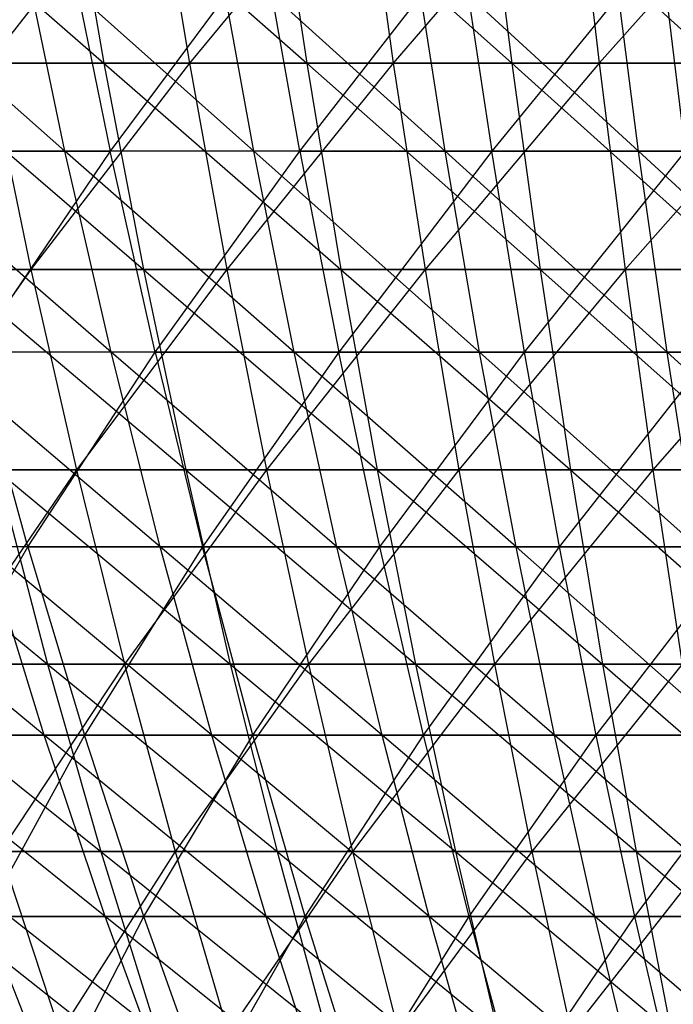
# Model space of a CAD drawing. Extents: x -125 to 125, y -143 to 0.
# Tile 91 of 256: x -15.51 to -8.88, y -124.57 to -114.58. Entities that reach past the tile are written whole.
import ezdxf

# ---------------------------------------------------------------- set-up
doc = ezdxf.new("R2010")
doc.units = 0
doc.header["$LTSCALE"] = 25.4
doc.layers.get('0').update_dxf_attribs({"linetype": 'CONTINUOUS'})

# ---------------------------------------------------------------- blocks, each defined once
blk = doc.blocks.new('NL2500027000_STL_3')
at = {"color": 0}
for p, q in [((-17.1202, -112.8721, 49.063), (-14.66, -115.022, 48.495)), ((-17.1202, -112.8721, 49.063), (-14.66, -115.022, 48.495)), ((-14.1466, -112.8721, -50.0015), (-15.835, -115.022, -48.1241)), ((-14.1466, -112.8721, -50.0015), (-15.835, -115.022, -48.1241)), ((-15.0367, -112.8721, 49.7411), (-12.6026, -115.022, 49.0699)), ((-15.0367, -112.8721, 49.7411), (-12.6026, -115.022, 49.0699)), ((-15.0367, -112.8721, 49.7411), (-14.66, -115.022, 48.495)), ((-15.0367, -112.8721, 49.7411), (-14.66, -115.022, 48.495)), ((-14.1466, -112.8721, -50.0015), (-13.7922, -115.022, -48.7489)), ((-14.1466, -112.8721, -50.0015), (-13.7922, -115.022, -48.7489)), ((-12.0261, -112.8721, -50.5534), (-13.7922, -115.022, -48.7489)), ((-12.0261, -112.8721, -50.5534), (-13.7922, -115.022, -48.7489)), ((-12.9264, -112.8721, 50.3308), (-10.5227, -115.022, 49.5576)), ((-12.9264, -112.8721, 50.3308), (-10.5227, -115.022, 49.5576)), ((-12.9264, -112.8721, 50.3308), (-12.6026, -115.022, 49.0699)), ((-12.9264, -112.8721, 50.3308), (-12.6026, -115.022, 49.0699)), ((-12.0261, -112.8721, -50.5534), (-11.7249, -115.022, -49.287)), ((-12.0261, -112.8721, -50.5534), (-11.7249, -115.022, -49.287)), ((-9.8843, -112.8721, -51.0155), (-11.7249, -115.022, -49.287)), ((-9.8843, -112.8721, -51.0155), (-11.7249, -115.022, -49.287)), ((-10.7931, -112.8721, 50.831), (-8.4242, -115.022, 49.9571)), ((-10.7931, -112.8721, 50.831), (-8.4242, -115.022, 49.9571)), ((-10.7931, -112.8721, 50.831), (-10.5227, -115.022, 49.5576)), ((-10.7931, -112.8721, 50.831), (-10.5227, -115.022, 49.5576)), ((-9.8843, -112.8721, -51.0155), (-9.6367, -115.022, -49.7375)), ((-9.8843, -112.8721, -51.0155), (-9.6367, -115.022, -49.7375)), ((-7.7249, -112.8721, -51.3868), (-9.6367, -115.022, -49.7375)), ((-7.7249, -112.8721, -51.3868), (-9.6367, -115.022, -49.7375)), ((-15.0554, -115.9134, 43.5966), (-17.4386, -113.8156, 44.154)), ((-15.0554, -115.9134, 43.5966), (-17.4386, -113.8156, 44.154)), ((-13.1394, -115.9134, 44.2118), (-15.496, -113.8156, 44.8726)), ((-13.1394, -115.9134, 44.2118), (-15.496, -113.8156, 44.8726)), ((-15.0554, -115.9134, 43.5966), (-15.496, -113.8156, 44.8726)), ((-15.0554, -115.9134, 43.5966), (-15.496, -113.8156, 44.8726)), ((-15.0229, -113.8156, -45.0332), (-14.5957, -115.9134, -43.7526)), ((-15.0229, -113.8156, -45.0332), (-14.5957, -115.9134, -43.7526)), ((-13.0443, -113.8156, -45.6456), (-14.5957, -115.9134, -43.7526)), ((-13.0443, -113.8156, -45.6456), (-14.5957, -115.9134, -43.7526)), ((-11.1984, -115.9134, 44.7428), (-13.524, -113.8156, 45.5058)), ((-11.1984, -115.9134, 44.7428), (-13.524, -113.8156, 45.5058)), ((-13.1394, -115.9134, 44.2118), (-13.524, -113.8156, 45.5058)), ((-13.1394, -115.9134, 44.2118), (-13.524, -113.8156, 45.5058)), ((-12.6733, -115.9134, -44.3476), (-13.0443, -113.8156, -45.6456)), ((-12.6733, -115.9134, -44.3476), (-13.0443, -113.8156, -45.6456)), ((-12.6733, -115.9134, -44.3476), (-11.0408, -113.8156, -46.1712)), ((-12.6733, -115.9134, -44.3476), (-11.0408, -113.8156, -46.1712)), ((-9.2361, -115.9134, 45.1887), (-11.5262, -113.8156, 46.0524)), ((-9.2361, -115.9134, 45.1887), (-11.5262, -113.8156, 46.0524)), ((-11.1984, -115.9134, 44.7428), (-11.5262, -113.8156, 46.0524)), ((-11.1984, -115.9134, 44.7428), (-11.5262, -113.8156, 46.0524)), ((-11.0408, -113.8156, -46.1712), (-10.7268, -115.9134, -44.8582)), ((-11.0408, -113.8156, -46.1712), (-10.7268, -115.9134, -44.8582)), ((-9.0163, -113.8156, -46.6088), (-10.7268, -115.9134, -44.8582)), ((-9.0163, -113.8156, -46.6088), (-10.7268, -115.9134, -44.8582)), ((-9.2361, -115.9134, 45.1887), (-9.5064, -113.8156, 46.5113)), ((-9.2361, -115.9134, 45.1887), (-9.5064, -113.8156, 46.5113)), ((-8.7599, -115.9134, -45.2834), (-9.0163, -113.8156, -46.6088)), ((-8.7599, -115.9134, -45.2834), (-9.0163, -113.8156, -46.6088)), ((-16.6913, -115.022, 47.8339), (-14.66, -115.022, 48.495)), ((-16.6913, -115.022, 47.8339), (-14.66, -115.022, 48.495)), ((-16.6913, -115.022, 47.8339), (-14.2576, -117.1155, 47.1638)), ((-16.6913, -115.022, 47.8339), (-14.2576, -117.1155, 47.1638)), ((-13.7922, -115.022, -48.7489), (-15.835, -115.022, -48.1241)), ((-15.835, -115.022, -48.1241), (-15.4004, -117.1155, -46.8031)), ((-15.835, -115.022, -48.1241), (-15.4004, -117.1155, -46.8031)), ((-13.7922, -115.022, -48.7489), (-15.835, -115.022, -48.1241)), ((-13.7922, -115.022, -48.7489), (-15.4004, -117.1155, -46.8031)), ((-13.7922, -115.022, -48.7489), (-15.4004, -117.1155, -46.8031)), ((-14.66, -115.022, 48.495), (-12.6026, -115.022, 49.0699)), ((-14.66, -115.022, 48.495), (-12.6026, -115.022, 49.0699)), ((-14.66, -115.022, 48.495), (-12.2566, -117.1155, 47.723)), ((-14.66, -115.022, 48.495), (-12.2566, -117.1155, 47.723)), ((-14.66, -115.022, 48.495), (-14.2576, -117.1155, 47.1638)), ((-14.66, -115.022, 48.495), (-14.2576, -117.1155, 47.1638)), ((-11.7249, -115.022, -49.287), (-13.7922, -115.022, -48.7489)), ((-13.7922, -115.022, -48.7489), (-13.4136, -117.1155, -47.4108)), ((-13.7922, -115.022, -48.7489), (-13.4136, -117.1155, -47.4108)), ((-11.7249, -115.022, -49.287), (-13.7922, -115.022, -48.7489)), ((-11.7249, -115.022, -49.287), (-13.4136, -117.1155, -47.4108)), ((-11.7249, -115.022, -49.287), (-13.4136, -117.1155, -47.4108)), ((-12.6026, -115.022, 49.0699), (-10.5227, -115.022, 49.5576)), ((-12.6026, -115.022, 49.0699), (-10.5227, -115.022, 49.5576)), ((-12.6026, -115.022, 49.0699), (-10.2339, -117.1155, 48.1972)), ((-12.6026, -115.022, 49.0699), (-10.2339, -117.1155, 48.1972)), ((-12.6026, -115.022, 49.0699), (-12.2566, -117.1155, 47.723)), ((-12.6026, -115.022, 49.0699), (-12.2566, -117.1155, 47.723)), ((-9.6367, -115.022, -49.7375), (-11.7249, -115.022, -49.287)), ((-11.7249, -115.022, -49.287), (-11.403, -117.1155, -47.9341)), ((-11.7249, -115.022, -49.287), (-11.403, -117.1155, -47.9341)), ((-9.6367, -115.022, -49.7375), (-11.7249, -115.022, -49.287)), ((-9.6367, -115.022, -49.7375), (-11.403, -117.1155, -47.9341)), ((-9.6367, -115.022, -49.7375), (-11.403, -117.1155, -47.9341)), ((-10.5227, -115.022, 49.5576), (-8.4242, -115.022, 49.9571)), ((-10.5227, -115.022, 49.5576), (-8.4242, -115.022, 49.9571)), ((-10.5227, -115.022, 49.5576), (-8.193, -117.1155, 48.5858)), ((-10.5227, -115.022, 49.5576), (-8.193, -117.1155, 48.5858)), ((-10.5227, -115.022, 49.5576), (-10.2339, -117.1155, 48.1972)), ((-10.5227, -115.022, 49.5576), (-10.2339, -117.1155, 48.1972)), ((-7.5314, -115.022, -50.0995), (-9.6367, -115.022, -49.7375)), ((-9.6367, -115.022, -49.7375), (-9.3722, -117.1155, -48.3722)), ((-9.6367, -115.022, -49.7375), (-9.3722, -117.1155, -48.3722)), ((-7.5314, -115.022, -50.0995), (-9.6367, -115.022, -49.7375)), ((-7.5314, -115.022, -50.0995), (-9.3722, -117.1155, -48.3722)), ((-7.5314, -115.022, -50.0995), (-9.3722, -117.1155, -48.3722)), ((-15.0554, -115.9134, 43.5966), (-16.9427, -115.9134, 42.8984)), ((-15.0554, -115.9134, 43.5966), (-16.9427, -115.9134, 42.8984)), ((-14.5862, -117.9523, 42.2378), (-16.9427, -115.9134, 42.8984)), ((-14.5862, -117.9523, 42.2378), (-16.9427, -115.9134, 42.8984)), ((-16.4902, -115.9134, -43.0743), (-14.5957, -115.9134, -43.7526)), ((-16.4902, -115.9134, -43.0743), (-14.5957, -115.9134, -43.7526)), ((-14.5957, -115.9134, -43.7526), (-15.9763, -117.9523, -41.7319)), ((-14.5957, -115.9134, -43.7526), (-15.9763, -117.9523, -41.7319)), ((-13.1394, -115.9134, 44.2118), (-15.0554, -115.9134, 43.5966)), ((-13.1394, -115.9134, 44.2118), (-15.0554, -115.9134, 43.5966)), ((-12.7299, -117.9523, 42.8339), (-15.0554, -115.9134, 43.5966)), ((-12.7299, -117.9523, 42.8339), (-15.0554, -115.9134, 43.5966)), ((-14.5862, -117.9523, 42.2378), (-15.0554, -115.9134, 43.5966)), ((-14.5862, -117.9523, 42.2378), (-15.0554, -115.9134, 43.5966)), ((-14.1408, -117.9523, -42.389), (-14.5957, -115.9134, -43.7526)), ((-14.1408, -117.9523, -42.389), (-14.5957, -115.9134, -43.7526)), ((-12.6733, -115.9134, -44.3476), (-14.5957, -115.9134, -43.7526)), ((-12.6733, -115.9134, -44.3476), (-14.5957, -115.9134, -43.7526)), ((-14.1408, -117.9523, -42.389), (-12.6733, -115.9134, -44.3476)), ((-14.1408, -117.9523, -42.389), (-12.6733, -115.9134, -44.3476)), ((-11.1984, -115.9134, 44.7428), (-13.1394, -115.9134, 44.2118)), ((-11.1984, -115.9134, 44.7428), (-13.1394, -115.9134, 44.2118)), ((-10.8494, -117.9523, 43.3484), (-13.1394, -115.9134, 44.2118)), ((-10.8494, -117.9523, 43.3484), (-13.1394, -115.9134, 44.2118)), ((-12.7299, -117.9523, 42.8339), (-13.1394, -115.9134, 44.2118)), ((-12.7299, -117.9523, 42.8339), (-13.1394, -115.9134, 44.2118)), ((-12.6733, -115.9134, -44.3476), (-10.7268, -115.9134, -44.8582)), ((-12.6733, -115.9134, -44.3476), (-10.7268, -115.9134, -44.8582)), ((-12.6733, -115.9134, -44.3476), (-12.2783, -117.9523, -42.9655)), ((-12.6733, -115.9134, -44.3476), (-12.2783, -117.9523, -42.9655)), ((-10.7268, -115.9134, -44.8582), (-12.2783, -117.9523, -42.9655)), ((-10.7268, -115.9134, -44.8582), (-12.2783, -117.9523, -42.9655)), ((-9.2361, -115.9134, 45.1887), (-11.1984, -115.9134, 44.7428)), ((-9.2361, -115.9134, 45.1887), (-11.1984, -115.9134, 44.7428)), ((-8.9482, -117.9523, 43.7804), (-11.1984, -115.9134, 44.7428)), ((-8.9482, -117.9523, 43.7804), (-11.1984, -115.9134, 44.7428)), ((-10.8494, -117.9523, 43.3484), (-11.1984, -115.9134, 44.7428)), ((-10.8494, -117.9523, 43.3484), (-11.1984, -115.9134, 44.7428)), ((-10.3925, -117.9523, -43.4602), (-10.7268, -115.9134, -44.8582)), ((-10.7268, -115.9134, -44.8582), (-8.7599, -115.9134, -45.2834)), ((-10.7268, -115.9134, -44.8582), (-8.7599, -115.9134, -45.2834)), ((-10.3925, -117.9523, -43.4602), (-10.7268, -115.9134, -44.8582)), ((-10.3925, -117.9523, -43.4602), (-8.7599, -115.9134, -45.2834)), ((-10.3925, -117.9523, -43.4602), (-8.7599, -115.9134, -45.2834)), ((-7.2562, -115.9134, 45.5486), (-9.2361, -115.9134, 45.1887)), ((-7.2562, -115.9134, 45.5486), (-9.2361, -115.9134, 45.1887)), ((-7.03, -117.9523, 44.129), (-9.2361, -115.9134, 45.1887)), ((-7.03, -117.9523, 44.129), (-9.2361, -115.9134, 45.1887)), ((-8.9482, -117.9523, 43.7804), (-9.2361, -115.9134, 45.1887)), ((-8.9482, -117.9523, 43.7804), (-9.2361, -115.9134, 45.1887)), ((-15.4004, -117.1155, -46.8031), (-17.3597, -117.1155, -46.1123)), ((-15.4004, -117.1155, -46.8031), (-17.3597, -117.1155, -46.1123)), ((-15.4004, -117.1155, -46.8031), (-16.8393, -119.1489, -44.7299)), ((-15.4004, -117.1155, -46.8031), (-16.8393, -119.1489, -44.7299)), ((-16.2332, -117.1155, 46.5209), (-14.2576, -117.1155, 47.1638)), ((-16.2332, -117.1155, 46.5209), (-14.2576, -117.1155, 47.1638)), ((-16.2332, -117.1155, 46.5209), (-13.8301, -119.1489, 45.7499)), ((-16.2332, -117.1155, 46.5209), (-13.8301, -119.1489, 45.7499)), ((-13.4136, -117.1155, -47.4108), (-15.4004, -117.1155, -46.8031)), ((-15.4004, -117.1155, -46.8031), (-14.9387, -119.1489, -45.4)), ((-15.4004, -117.1155, -46.8031), (-14.9387, -119.1489, -45.4)), ((-13.4136, -117.1155, -47.4108), (-15.4004, -117.1155, -46.8031)), ((-13.4136, -117.1155, -47.4108), (-14.9387, -119.1489, -45.4)), ((-13.4136, -117.1155, -47.4108), (-14.9387, -119.1489, -45.4)), ((-14.2576, -117.1155, 47.1638), (-12.2566, -117.1155, 47.723)), ((-14.2576, -117.1155, 47.1638), (-12.2566, -117.1155, 47.723)), ((-14.2576, -117.1155, 47.1638), (-11.8892, -119.1489, 46.2923)), ((-14.2576, -117.1155, 47.1638), (-11.8892, -119.1489, 46.2923)), ((-14.2576, -117.1155, 47.1638), (-13.8301, -119.1489, 45.7499)), ((-14.2576, -117.1155, 47.1638), (-13.8301, -119.1489, 45.7499)), ((-11.403, -117.1155, -47.9341), (-13.4136, -117.1155, -47.4108)), ((-13.4136, -117.1155, -47.4108), (-13.0115, -119.1489, -45.9894)), ((-13.4136, -117.1155, -47.4108), (-13.0115, -119.1489, -45.9894)), ((-11.403, -117.1155, -47.9341), (-13.4136, -117.1155, -47.4108)), ((-11.403, -117.1155, -47.9341), (-13.0115, -119.1489, -45.9894)), ((-11.403, -117.1155, -47.9341), (-13.0115, -119.1489, -45.9894)), ((-12.2566, -117.1155, 47.723), (-10.2339, -117.1155, 48.1972)), ((-12.2566, -117.1155, 47.723), (-10.2339, -117.1155, 48.1972)), ((-12.2566, -117.1155, 47.723), (-9.9271, -119.1489, 46.7523)), ((-12.2566, -117.1155, 47.723), (-9.9271, -119.1489, 46.7523)), ((-12.2566, -117.1155, 47.723), (-11.8892, -119.1489, 46.2923)), ((-12.2566, -117.1155, 47.723), (-11.8892, -119.1489, 46.2923)), ((-9.3722, -117.1155, -48.3722), (-11.403, -117.1155, -47.9341)), ((-11.403, -117.1155, -47.9341), (-11.0612, -119.1489, -46.4971)), ((-11.403, -117.1155, -47.9341), (-11.0612, -119.1489, -46.4971)), ((-9.3722, -117.1155, -48.3722), (-11.403, -117.1155, -47.9341)), ((-9.3722, -117.1155, -48.3722), (-11.0612, -119.1489, -46.4971)), ((-9.3722, -117.1155, -48.3722), (-11.0612, -119.1489, -46.4971)), ((-10.2339, -117.1155, 48.1972), (-8.193, -117.1155, 48.5858)), ((-10.2339, -117.1155, 48.1972), (-8.193, -117.1155, 48.5858)), ((-10.2339, -117.1155, 48.1972), (-7.9473, -119.1489, 47.1293)), ((-10.2339, -117.1155, 48.1972), (-7.9473, -119.1489, 47.1293)), ((-10.2339, -117.1155, 48.1972), (-9.9271, -119.1489, 46.7523)), ((-10.2339, -117.1155, 48.1972), (-9.9271, -119.1489, 46.7523)), ((-7.3246, -117.1155, -48.7243), (-9.3722, -117.1155, -48.3722)), ((-9.3722, -117.1155, -48.3722), (-9.0912, -119.1489, -46.922)), ((-9.3722, -117.1155, -48.3722), (-9.0912, -119.1489, -46.922)), ((-7.3246, -117.1155, -48.7243), (-9.3722, -117.1155, -48.3722)), ((-7.3246, -117.1155, -48.7243), (-9.0912, -119.1489, -46.922)), ((-7.3246, -117.1155, -48.7243), (-9.0912, -119.1489, -46.922)), ((-14.5862, -117.9523, 42.2378), (-16.4147, -117.9523, 41.5614)), ((-14.5862, -117.9523, 42.2378), (-16.4147, -117.9523, 41.5614)), ((-14.0892, -119.9285, 40.7989), (-16.4147, -117.9523, 41.5614)), ((-14.0892, -119.9285, 40.7989), (-16.4147, -117.9523, 41.5614)), ((-15.432, -119.9285, -40.3101), (-15.9763, -117.9523, -41.7319)), ((-15.432, -119.9285, -40.3101), (-15.9763, -117.9523, -41.7319)), ((-14.1408, -117.9523, -42.389), (-15.9763, -117.9523, -41.7319)), ((-14.1408, -117.9523, -42.389), (-15.9763, -117.9523, -41.7319)), ((-15.432, -119.9285, -40.3101), (-14.1408, -117.9523, -42.389)), ((-15.432, -119.9285, -40.3101), (-14.1408, -117.9523, -42.389)), ((-12.7299, -117.9523, 42.8339), (-14.5862, -117.9523, 42.2378)), ((-12.7299, -117.9523, 42.8339), (-14.5862, -117.9523, 42.2378)), ((-12.2962, -119.9285, 41.3746), (-14.5862, -117.9523, 42.2378)), ((-12.2962, -119.9285, 41.3746), (-14.5862, -117.9523, 42.2378)), ((-14.0892, -119.9285, 40.7989), (-14.5862, -117.9523, 42.2378)), ((-14.0892, -119.9285, 40.7989), (-14.5862, -117.9523, 42.2378)), ((-14.1408, -117.9523, -42.389), (-12.2783, -117.9523, -42.9655)), ((-14.1408, -117.9523, -42.389), (-12.2783, -117.9523, -42.9655)), ((-14.1408, -117.9523, -42.389), (-13.659, -119.9285, -40.9449)), ((-14.1408, -117.9523, -42.389), (-13.659, -119.9285, -40.9449)), ((-12.2783, -117.9523, -42.9655), (-13.659, -119.9285, -40.9449)), ((-12.2783, -117.9523, -42.9655), (-13.659, -119.9285, -40.9449)), ((-10.8494, -117.9523, 43.3484), (-12.7299, -117.9523, 42.8339)), ((-10.8494, -117.9523, 43.3484), (-12.7299, -117.9523, 42.8339)), ((-10.4798, -119.9285, 41.8716), (-12.7299, -117.9523, 42.8339)), ((-10.4798, -119.9285, 41.8716), (-12.7299, -117.9523, 42.8339)), ((-12.2962, -119.9285, 41.3746), (-12.7299, -117.9523, 42.8339)), ((-12.2962, -119.9285, 41.3746), (-12.7299, -117.9523, 42.8339)), ((-11.86, -119.9285, -41.5017), (-12.2783, -117.9523, -42.9655)), ((-12.2783, -117.9523, -42.9655), (-10.3925, -117.9523, -43.4602)), ((-12.2783, -117.9523, -42.9655), (-10.3925, -117.9523, -43.4602)), ((-11.86, -119.9285, -41.5017), (-12.2783, -117.9523, -42.9655)), ((-11.86, -119.9285, -41.5017), (-10.3925, -117.9523, -43.4602)), ((-11.86, -119.9285, -41.5017), (-10.3925, -117.9523, -43.4602)), ((-8.9482, -117.9523, 43.7804), (-10.8494, -117.9523, 43.3484)), ((-8.9482, -117.9523, 43.7804), (-10.8494, -117.9523, 43.3484)), ((-8.6434, -119.9285, 42.2888), (-10.8494, -117.9523, 43.3484)), ((-8.6434, -119.9285, 42.2888), (-10.8494, -117.9523, 43.3484)), ((-10.4798, -119.9285, 41.8716), (-10.8494, -117.9523, 43.3484)), ((-10.4798, -119.9285, 41.8716), (-10.8494, -117.9523, 43.3484)), ((-10.0385, -119.9285, -41.9795), (-10.3925, -117.9523, -43.4602)), ((-10.3925, -117.9523, -43.4602), (-8.4869, -117.9523, -43.8721)), ((-10.3925, -117.9523, -43.4602), (-8.4869, -117.9523, -43.8721)), ((-10.0385, -119.9285, -41.9795), (-10.3925, -117.9523, -43.4602)), ((-10.0385, -119.9285, -41.9795), (-8.4869, -117.9523, -43.8721)), ((-10.0385, -119.9285, -41.9795), (-8.4869, -117.9523, -43.8721)), ((-7.03, -117.9523, 44.129), (-8.9482, -117.9523, 43.7804)), ((-7.03, -117.9523, 44.129), (-8.9482, -117.9523, 43.7804)), ((-6.7905, -119.9285, 42.6256), (-8.9482, -117.9523, 43.7804)), ((-6.7905, -119.9285, 42.6256), (-8.9482, -117.9523, 43.7804)), ((-8.6434, -119.9285, 42.2888), (-8.9482, -117.9523, 43.7804)), ((-8.6434, -119.9285, 42.2888), (-8.9482, -117.9523, 43.7804)), ((-17.6349, -119.1489, 44.4223), (-15.2322, -121.1187, 43.6524)), ((-17.6349, -119.1489, 44.4223), (-15.2322, -121.1187, 43.6524)), ((-14.9387, -119.1489, -45.4), (-16.8393, -119.1489, -44.7299)), ((-14.9387, -119.1489, -45.4), (-16.8393, -119.1489, -44.7299)), ((-14.9387, -119.1489, -45.4), (-16.2893, -121.1187, -43.269)), ((-14.9387, -119.1489, -45.4), (-16.2893, -121.1187, -43.269)), ((-15.7465, -119.1489, 45.1262), (-13.8301, -119.1489, 45.7499)), ((-15.7465, -119.1489, 45.1262), (-13.8301, -119.1489, 45.7499)), ((-15.7465, -119.1489, 45.1262), (-13.3784, -121.1187, 44.2557)), ((-15.7465, -119.1489, 45.1262), (-13.3784, -121.1187, 44.2557)), ((-15.7465, -119.1489, 45.1262), (-15.2322, -121.1187, 43.6524)), ((-15.7465, -119.1489, 45.1262), (-15.2322, -121.1187, 43.6524)), ((-13.0115, -119.1489, -45.9894), (-14.9387, -119.1489, -45.4)), ((-14.9387, -119.1489, -45.4), (-14.4508, -121.1187, -43.9173)), ((-14.9387, -119.1489, -45.4), (-14.4508, -121.1187, -43.9173)), ((-13.0115, -119.1489, -45.9894), (-14.9387, -119.1489, -45.4)), ((-13.0115, -119.1489, -45.9894), (-14.4508, -121.1187, -43.9173)), ((-13.0115, -119.1489, -45.9894), (-14.4508, -121.1187, -43.9173)), ((-13.8301, -119.1489, 45.7499), (-11.8892, -119.1489, 46.2923)), ((-13.8301, -119.1489, 45.7499), (-11.8892, -119.1489, 46.2923)), ((-13.8301, -119.1489, 45.7499), (-11.5009, -121.1187, 44.7804)), ((-13.8301, -119.1489, 45.7499), (-11.5009, -121.1187, 44.7804)), ((-13.8301, -119.1489, 45.7499), (-13.3784, -121.1187, 44.2557)), ((-13.8301, -119.1489, 45.7499), (-13.3784, -121.1187, 44.2557)), ((-11.0612, -119.1489, -46.4971), (-13.0115, -119.1489, -45.9894)), ((-13.0115, -119.1489, -45.9894), (-12.5865, -121.1187, -44.4874)), ((-13.0115, -119.1489, -45.9894), (-12.5865, -121.1187, -44.4874)), ((-11.0612, -119.1489, -46.4971), (-13.0115, -119.1489, -45.9894)), ((-11.0612, -119.1489, -46.4971), (-12.5865, -121.1187, -44.4874)), ((-11.0612, -119.1489, -46.4971), (-12.5865, -121.1187, -44.4874)), ((-11.8892, -119.1489, 46.2923), (-9.9271, -119.1489, 46.7523)), ((-11.8892, -119.1489, 46.2923), (-9.9271, -119.1489, 46.7523)), ((-11.8892, -119.1489, 46.2923), (-9.6029, -121.1187, 45.2254)), ((-11.8892, -119.1489, 46.2923), (-9.6029, -121.1187, 45.2254)), ((-11.8892, -119.1489, 46.2923), (-11.5009, -121.1187, 44.7804)), ((-11.8892, -119.1489, 46.2923), (-11.5009, -121.1187, 44.7804)), ((-9.0912, -119.1489, -46.922), (-11.0612, -119.1489, -46.4971)), ((-11.0612, -119.1489, -46.4971), (-10.6999, -121.1187, -44.9785)), ((-11.0612, -119.1489, -46.4971), (-10.6999, -121.1187, -44.9785)), ((-9.0912, -119.1489, -46.922), (-11.0612, -119.1489, -46.4971)), ((-9.0912, -119.1489, -46.922), (-10.6999, -121.1187, -44.9785)), ((-9.0912, -119.1489, -46.922), (-10.6999, -121.1187, -44.9785)), ((-9.9271, -119.1489, 46.7523), (-7.9473, -119.1489, 47.1293)), ((-9.9271, -119.1489, 46.7523), (-7.9473, -119.1489, 47.1293)), ((-9.9271, -119.1489, 46.7523), (-7.6878, -121.1187, 45.59)), ((-9.9271, -119.1489, 46.7523), (-7.6878, -121.1187, 45.59)), ((-9.9271, -119.1489, 46.7523), (-9.6029, -121.1187, 45.2254)), ((-9.9271, -119.1489, 46.7523), (-9.6029, -121.1187, 45.2254)), ((-7.105, -119.1489, -47.2636), (-9.0912, -119.1489, -46.922)), ((-9.0912, -119.1489, -46.922), (-8.7943, -121.1187, -45.3895)), ((-9.0912, -119.1489, -46.922), (-8.7943, -121.1187, -45.3895)), ((-7.105, -119.1489, -47.2636), (-9.0912, -119.1489, -46.922)), ((-15.266, -121.8387, 38.6531), (-17.5915, -119.9285, 39.4156)), ((-15.266, -121.8387, 38.6531), (-17.5915, -119.9285, 39.4156)), ((-15.432, -119.9285, -40.3101), (-17.1756, -119.9285, -39.5986)), ((-15.432, -119.9285, -40.3101), (-17.1756, -119.9285, -39.5986)), ((-16.5371, -121.8387, -38.1266), (-15.432, -119.9285, -40.3101)), ((-16.5371, -121.8387, -38.1266), (-15.432, -119.9285, -40.3101)), ((-14.0892, -119.9285, 40.7989), (-15.8554, -119.9285, 40.1455)), ((-14.0892, -119.9285, 40.7989), (-15.8554, -119.9285, 40.1455)), ((-13.5655, -121.8387, 39.2822), (-15.8554, -119.9285, 40.1455)), ((-13.5655, -121.8387, 39.2822), (-15.8554, -119.9285, 40.1455)), ((-15.266, -121.8387, 38.6531), (-15.8554, -119.9285, 40.1455)), ((-15.266, -121.8387, 38.6531), (-15.8554, -119.9285, 40.1455)), ((-15.432, -119.9285, -40.3101), (-13.659, -119.9285, -40.9449)), ((-15.432, -119.9285, -40.3101), (-13.659, -119.9285, -40.9449)), ((-15.432, -119.9285, -40.3101), (-14.8583, -121.8387, -38.8116)), ((-15.432, -119.9285, -40.3101), (-14.8583, -121.8387, -38.8116)), ((-13.659, -119.9285, -40.9449), (-14.8583, -121.8387, -38.8116)), ((-13.659, -119.9285, -40.9449), (-14.8583, -121.8387, -38.8116)), ((-12.2962, -119.9285, 41.3746), (-14.0892, -119.9285, 40.7989)), ((-12.2962, -119.9285, 41.3746), (-14.0892, -119.9285, 40.7989)), ((-11.8391, -121.8387, 39.8365), (-14.0892, -119.9285, 40.7989)), ((-11.8391, -121.8387, 39.8365), (-14.0892, -119.9285, 40.7989)), ((-13.5655, -121.8387, 39.2822), (-14.0892, -119.9285, 40.7989)), ((-13.5655, -121.8387, 39.2822), (-14.0892, -119.9285, 40.7989)), ((-13.1513, -121.8387, -39.4228), (-13.659, -119.9285, -40.9449)), ((-13.659, -119.9285, -40.9449), (-11.86, -119.9285, -41.5017)), ((-13.659, -119.9285, -40.9449), (-11.86, -119.9285, -41.5017)), ((-13.1513, -121.8387, -39.4228), (-13.659, -119.9285, -40.9449)), ((-13.1513, -121.8387, -39.4228), (-11.86, -119.9285, -41.5017)), ((-13.1513, -121.8387, -39.4228), (-11.86, -119.9285, -41.5017)), ((-10.4798, -119.9285, 41.8716), (-12.2962, -119.9285, 41.3746)), ((-10.4798, -119.9285, 41.8716), (-12.2962, -119.9285, 41.3746)), ((-10.0902, -121.8387, 40.315), (-12.2962, -119.9285, 41.3746)), ((-10.0902, -121.8387, 40.315), (-12.2962, -119.9285, 41.3746)), ((-11.8391, -121.8387, 39.8365), (-12.2962, -119.9285, 41.3746)), ((-11.8391, -121.8387, 39.8365), (-12.2962, -119.9285, 41.3746)), ((-11.4192, -121.8387, -39.9589), (-11.86, -119.9285, -41.5017)), ((-11.86, -119.9285, -41.5017), (-10.0385, -119.9285, -41.9795)), ((-11.86, -119.9285, -41.5017), (-10.0385, -119.9285, -41.9795)), ((-11.4192, -121.8387, -39.9589), (-11.86, -119.9285, -41.5017)), ((-11.4192, -121.8387, -39.9589), (-10.0385, -119.9285, -41.9795)), ((-11.4192, -121.8387, -39.9589), (-10.0385, -119.9285, -41.9795)), ((-8.6434, -119.9285, 42.2888), (-10.4798, -119.9285, 41.8716)), ((-8.6434, -119.9285, 42.2888), (-10.4798, -119.9285, 41.8716)), ((-8.3221, -121.8387, 40.7168), (-10.4798, -119.9285, 41.8716)), ((-8.3221, -121.8387, 40.7168), (-10.4798, -119.9285, 41.8716)), ((-10.0902, -121.8387, 40.315), (-10.4798, -119.9285, 41.8716)), ((-10.0902, -121.8387, 40.315), (-10.4798, -119.9285, 41.8716)), ((-9.6653, -121.8387, -40.419), (-10.0385, -119.9285, -41.9795)), ((-10.0385, -119.9285, -41.9795), (-8.1978, -119.9285, -42.3775)), ((-10.0385, -119.9285, -41.9795), (-8.1978, -119.9285, -42.3775)), ((-9.6653, -121.8387, -40.419), (-10.0385, -119.9285, -41.9795)), ((-9.6653, -121.8387, -40.419), (-8.1978, -119.9285, -42.3775)), ((-9.6653, -121.8387, -40.419), (-8.1978, -119.9285, -42.3775)), ((-17.0589, -121.1187, 42.9714), (-15.2322, -121.1187, 43.6524)), ((-17.0589, -121.1187, 42.9714), (-15.2322, -121.1187, 43.6524)), ((-17.0589, -121.1187, 42.9714), (-14.6912, -123.0214, 42.102)), ((-17.0589, -121.1187, 42.9714), (-14.6912, -123.0214, 42.102)), ((-14.4508, -121.1187, -43.9173), (-16.2893, -121.1187, -43.269)), ((-14.4508, -121.1187, -43.9173), (-16.2893, -121.1187, -43.269)), ((-14.4508, -121.1187, -43.9173), (-15.7108, -123.0214, -41.7322)), ((-14.4508, -121.1187, -43.9173), (-15.7108, -123.0214, -41.7322)), ((-15.2322, -121.1187, 43.6524), (-13.3784, -121.1187, 44.2557)), ((-15.2322, -121.1187, 43.6524), (-13.3784, -121.1187, 44.2557)), ((-15.2322, -121.1187, 43.6524), (-12.9033, -123.0214, 42.6839)), ((-15.2322, -121.1187, 43.6524), (-12.9033, -123.0214, 42.6839)), ((-15.2322, -121.1187, 43.6524), (-14.6912, -123.0214, 42.102)), ((-15.2322, -121.1187, 43.6524), (-14.6912, -123.0214, 42.102)), ((-12.5865, -121.1187, -44.4874), (-14.4508, -121.1187, -43.9173)), ((-14.4508, -121.1187, -43.9173), (-13.9375, -123.0214, -42.3574)), ((-14.4508, -121.1187, -43.9173), (-13.9375, -123.0214, -42.3574)), ((-12.5865, -121.1187, -44.4874), (-14.4508, -121.1187, -43.9173)), ((-12.5865, -121.1187, -44.4874), (-13.9375, -123.0214, -42.3574)), ((-12.5865, -121.1187, -44.4874), (-13.9375, -123.0214, -42.3574)), ((-13.3784, -121.1187, 44.2557), (-11.5009, -121.1187, 44.7804)), ((-13.3784, -121.1187, 44.2557), (-11.5009, -121.1187, 44.7804)), ((-13.3784, -121.1187, 44.2557), (-11.0924, -123.0214, 43.1899)), ((-13.3784, -121.1187, 44.2557), (-11.0924, -123.0214, 43.1899)), ((-13.3784, -121.1187, 44.2557), (-12.9033, -123.0214, 42.6839)), ((-13.3784, -121.1187, 44.2557), (-12.9033, -123.0214, 42.6839)), ((-10.6999, -121.1187, -44.9785), (-12.5865, -121.1187, -44.4874)), ((-12.5865, -121.1187, -44.4874), (-12.1395, -123.0214, -42.9073)), ((-12.5865, -121.1187, -44.4874), (-12.1395, -123.0214, -42.9073)), ((-10.6999, -121.1187, -44.9785), (-12.5865, -121.1187, -44.4874)), ((-10.6999, -121.1187, -44.9785), (-12.1395, -123.0214, -42.9073)), ((-10.6999, -121.1187, -44.9785), (-12.1395, -123.0214, -42.9073)), ((-11.5009, -121.1187, 44.7804), (-9.6029, -121.1187, 45.2254)), ((-11.5009, -121.1187, 44.7804), (-9.6029, -121.1187, 45.2254)), ((-11.5009, -121.1187, 44.7804), (-9.2618, -123.0214, 43.6191)), ((-11.5009, -121.1187, 44.7804), (-9.2618, -123.0214, 43.6191)), ((-11.5009, -121.1187, 44.7804), (-11.0924, -123.0214, 43.1899)), ((-11.5009, -121.1187, 44.7804), (-11.0924, -123.0214, 43.1899)), ((-8.7943, -121.1187, -45.3895), (-10.6999, -121.1187, -44.9785)), ((-10.6999, -121.1187, -44.9785), (-10.3199, -123.0214, -43.3809)), ((-10.6999, -121.1187, -44.9785), (-10.3199, -123.0214, -43.3809)), ((-8.7943, -121.1187, -45.3895), (-10.6999, -121.1187, -44.9785)), ((-8.7943, -121.1187, -45.3895), (-10.3199, -123.0214, -43.3809)), ((-8.7943, -121.1187, -45.3895), (-10.3199, -123.0214, -43.3809)), ((-9.6029, -121.1187, 45.2254), (-7.6878, -121.1187, 45.59)), ((-9.6029, -121.1187, 45.2254), (-7.6878, -121.1187, 45.59)), ((-9.6029, -121.1187, 45.2254), (-7.4147, -123.0214, 43.9708)), ((-9.6029, -121.1187, 45.2254), (-7.4147, -123.0214, 43.9708)), ((-9.6029, -121.1187, 45.2254), (-9.2618, -123.0214, 43.6191)), ((-9.6029, -121.1187, 45.2254), (-9.2618, -123.0214, 43.6191)), ((-15.266, -121.8387, 38.6531), (-16.9375, -121.8387, 37.9504)), ((-15.266, -121.8387, 38.6531), (-16.9375, -121.8387, 37.9504)), ((-14.6475, -123.6793, 37.0869), (-16.9375, -121.8387, 37.9504)), ((-14.6475, -123.6793, 37.0869), (-16.9375, -121.8387, 37.9504)), ((-16.5371, -121.8387, -38.1266), (-14.8583, -121.8387, -38.8116)), ((-16.5371, -121.8387, -38.1266), (-14.8583, -121.8387, -38.8116)), ((-14.8583, -121.8387, -38.8116), (-15.8671, -123.6793, -36.5818)), ((-14.8583, -121.8387, -38.8116), (-15.8671, -123.6793, -36.5818)), ((-13.5655, -121.8387, 39.2822), (-15.266, -121.8387, 38.6531)), ((-13.5655, -121.8387, 39.2822), (-15.266, -121.8387, 38.6531)), ((-13.0158, -123.6793, 37.6906), (-15.266, -121.8387, 38.6531)), ((-13.0158, -123.6793, 37.6906), (-15.266, -121.8387, 38.6531)), ((-14.6475, -123.6793, 37.0869), (-15.266, -121.8387, 38.6531)), ((-14.6475, -123.6793, 37.0869), (-15.266, -121.8387, 38.6531)), ((-14.2563, -123.6793, -37.2391), (-14.8583, -121.8387, -38.8116)), ((-14.8583, -121.8387, -38.8116), (-13.1513, -121.8387, -39.4228)), ((-14.8583, -121.8387, -38.8116), (-13.1513, -121.8387, -39.4228)), ((-14.2563, -123.6793, -37.2391), (-14.8583, -121.8387, -38.8116)), ((-14.2563, -123.6793, -37.2391), (-13.1513, -121.8387, -39.4228)), ((-14.2563, -123.6793, -37.2391), (-13.1513, -121.8387, -39.4228)), ((-11.8391, -121.8387, 39.8365), (-13.5655, -121.8387, 39.2822)), ((-11.8391, -121.8387, 39.8365), (-13.5655, -121.8387, 39.2822)), ((-11.3594, -123.6793, 38.2224), (-13.5655, -121.8387, 39.2822)), ((-11.3594, -123.6793, 38.2224), (-13.5655, -121.8387, 39.2822)), ((-13.0158, -123.6793, 37.6906), (-13.5655, -121.8387, 39.2822)), ((-13.0158, -123.6793, 37.6906), (-13.5655, -121.8387, 39.2822)), ((-12.6184, -123.6793, -37.8255), (-13.1513, -121.8387, -39.4228)), ((-13.1513, -121.8387, -39.4228), (-11.4192, -121.8387, -39.9589)), ((-13.1513, -121.8387, -39.4228), (-11.4192, -121.8387, -39.9589)), ((-12.6184, -123.6793, -37.8255), (-13.1513, -121.8387, -39.4228)), ((-12.6184, -123.6793, -37.8255), (-11.4192, -121.8387, -39.9589)), ((-12.6184, -123.6793, -37.8255), (-11.4192, -121.8387, -39.9589)), ((-10.0902, -121.8387, 40.315), (-11.8391, -121.8387, 39.8365)), ((-10.0902, -121.8387, 40.315), (-11.8391, -121.8387, 39.8365)), ((-9.6814, -123.6793, 38.6815), (-11.8391, -121.8387, 39.8365)), ((-9.6814, -123.6793, 38.6815), (-11.8391, -121.8387, 39.8365)), ((-11.3594, -123.6793, 38.2224), (-11.8391, -121.8387, 39.8365)), ((-11.3594, -123.6793, 38.2224), (-11.8391, -121.8387, 39.8365)), ((-10.9565, -123.6793, -38.3399), (-11.4192, -121.8387, -39.9589)), ((-11.4192, -121.8387, -39.9589), (-9.6653, -121.8387, -40.419)), ((-11.4192, -121.8387, -39.9589), (-9.6653, -121.8387, -40.419)), ((-10.9565, -123.6793, -38.3399), (-11.4192, -121.8387, -39.9589)), ((-10.9565, -123.6793, -38.3399), (-9.6653, -121.8387, -40.419)), ((-10.9565, -123.6793, -38.3399), (-9.6653, -121.8387, -40.419)), ((-8.3221, -121.8387, 40.7168), (-10.0902, -121.8387, 40.315)), ((-8.3221, -121.8387, 40.7168), (-10.0902, -121.8387, 40.315)), ((-7.9849, -123.6793, 39.067), (-10.0902, -121.8387, 40.315)), ((-7.9849, -123.6793, 39.067), (-10.0902, -121.8387, 40.315)), ((-9.6814, -123.6793, 38.6815), (-10.0902, -121.8387, 40.315)), ((-9.6814, -123.6793, 38.6815), (-10.0902, -121.8387, 40.315)), ((-9.2737, -123.6793, -38.7813), (-9.6653, -121.8387, -40.419)), ((-9.6653, -121.8387, -40.419), (-7.893, -121.8387, -40.8021)), ((-9.6653, -121.8387, -40.419), (-7.893, -121.8387, -40.8021)), ((-9.2737, -123.6793, -38.7813), (-9.6653, -121.8387, -40.419)), ((-9.2737, -123.6793, -38.7813), (-7.893, -121.8387, -40.8021)), ((-9.2737, -123.6793, -38.7813), (-7.893, -121.8387, -40.8021)), ((-16.453, -123.0214, 41.4452), (-14.6912, -123.0214, 42.102)), ((-16.453, -123.0214, 41.4452), (-14.6912, -123.0214, 42.102)), ((-16.453, -123.0214, 41.4452), (-14.1244, -124.8536, 40.4777)), ((-16.453, -123.0214, 41.4452), (-14.1244, -124.8536, 40.4777)), ((-13.9375, -123.0214, -42.3574), (-15.7108, -123.0214, -41.7322)), ((-15.7108, -123.0214, -41.7322), (-15.1047, -124.8536, -40.1222)), ((-15.7108, -123.0214, -41.7322), (-15.1047, -124.8536, -40.1222)), ((-13.9375, -123.0214, -42.3574), (-15.7108, -123.0214, -41.7322)), ((-13.9375, -123.0214, -42.3574), (-15.1047, -124.8536, -40.1222)), ((-13.9375, -123.0214, -42.3574), (-15.1047, -124.8536, -40.1222)), ((-14.6912, -123.0214, 42.102), (-12.9033, -123.0214, 42.6839)), ((-14.6912, -123.0214, 42.102), (-12.9033, -123.0214, 42.6839)), ((-14.6912, -123.0214, 42.102), (-12.4055, -124.8536, 41.0371)), ((-14.6912, -123.0214, 42.102), (-12.4055, -124.8536, 41.0371)), ((-14.6912, -123.0214, 42.102), (-14.1244, -124.8536, 40.4777)), ((-14.6912, -123.0214, 42.102), (-14.1244, -124.8536, 40.4777)), ((-12.1395, -123.0214, -42.9073), (-13.9375, -123.0214, -42.3574)), ((-13.9375, -123.0214, -42.3574), (-13.3998, -124.8536, -40.7233)), ((-13.9375, -123.0214, -42.3574), (-13.3998, -124.8536, -40.7233)), ((-12.1395, -123.0214, -42.9073), (-13.9375, -123.0214, -42.3574)), ((-12.1395, -123.0214, -42.9073), (-13.3998, -124.8536, -40.7233)), ((-12.1395, -123.0214, -42.9073), (-13.3998, -124.8536, -40.7233)), ((-12.9033, -123.0214, 42.6839), (-11.0924, -123.0214, 43.1899)), ((-12.9033, -123.0214, 42.6839), (-11.0924, -123.0214, 43.1899)), ((-12.9033, -123.0214, 42.6839), (-10.6644, -124.8536, 41.5236)), ((-12.9033, -123.0214, 42.6839), (-10.6644, -124.8536, 41.5236)), ((-12.9033, -123.0214, 42.6839), (-12.4055, -124.8536, 41.0371)), ((-12.9033, -123.0214, 42.6839), (-12.4055, -124.8536, 41.0371)), ((-10.3199, -123.0214, -43.3809), (-12.1395, -123.0214, -42.9073)), ((-12.1395, -123.0214, -42.9073), (-11.6712, -124.8536, -41.252)), ((-12.1395, -123.0214, -42.9073), (-11.6712, -124.8536, -41.252)), ((-10.3199, -123.0214, -43.3809), (-12.1395, -123.0214, -42.9073)), ((-10.3199, -123.0214, -43.3809), (-11.6712, -124.8536, -41.252)), ((-10.3199, -123.0214, -43.3809), (-11.6712, -124.8536, -41.252)), ((-11.0924, -123.0214, 43.1899), (-9.2618, -123.0214, 43.6191)), ((-11.0924, -123.0214, 43.1899), (-9.2618, -123.0214, 43.6191)), ((-11.0924, -123.0214, 43.1899), (-8.9045, -124.8536, 41.9363)), ((-11.0924, -123.0214, 43.1899), (-8.9045, -124.8536, 41.9363)), ((-11.0924, -123.0214, 43.1899), (-10.6644, -124.8536, 41.5236)), ((-11.0924, -123.0214, 43.1899), (-10.6644, -124.8536, 41.5236)), ((-8.4819, -123.0214, -43.7774), (-10.3199, -123.0214, -43.3809)), ((-10.3199, -123.0214, -43.3809), (-9.9217, -124.8536, -41.7073)), ((-10.3199, -123.0214, -43.3809), (-9.9217, -124.8536, -41.7073)), ((-8.4819, -123.0214, -43.7774), (-10.3199, -123.0214, -43.3809)), ((-8.4819, -123.0214, -43.7774), (-9.9217, -124.8536, -41.7073)), ((-8.4819, -123.0214, -43.7774), (-9.9217, -124.8536, -41.7073)), ((-9.2618, -123.0214, 43.6191), (-7.4147, -123.0214, 43.9708)), ((-9.2618, -123.0214, 43.6191), (-7.4147, -123.0214, 43.9708)), ((-9.2618, -123.0214, 43.6191), (-7.1287, -124.8536, 42.2744)), ((-9.2618, -123.0214, 43.6191), (-7.1287, -124.8536, 42.2744)), ((-9.2618, -123.0214, 43.6191), (-8.9045, -124.8536, 41.9363)), ((-9.2618, -123.0214, 43.6191), (-8.9045, -124.8536, 41.9363)), ((-14.6475, -123.6793, 37.0869), (-16.2513, -123.6793, 36.4127)), ((-14.6475, -123.6793, 37.0869), (-16.2513, -123.6793, 36.4127)), ((-14.0009, -125.4471, 35.4498), (-16.2513, -123.6793, 36.4127)), ((-14.0009, -125.4471, 35.4498), (-16.2513, -123.6793, 36.4127)), ((-15.1667, -125.4471, -34.967), (-15.8671, -123.6793, -36.5818)), ((-15.8671, -123.6793, -36.5818), (-14.2563, -123.6793, -37.2391)), ((-15.8671, -123.6793, -36.5818), (-14.2563, -123.6793, -37.2391)), ((-15.1667, -125.4471, -34.967), (-15.8671, -123.6793, -36.5818)), ((-15.1667, -125.4471, -34.967), (-14.2563, -123.6793, -37.2391)), ((-15.1667, -125.4471, -34.967), (-14.2563, -123.6793, -37.2391)), ((-13.0158, -123.6793, 37.6906), (-14.6475, -123.6793, 37.0869)), ((-13.0158, -123.6793, 37.6906), (-14.6475, -123.6793, 37.0869)), ((-12.4413, -125.4471, 36.0268), (-14.6475, -123.6793, 37.0869)), ((-12.4413, -125.4471, 36.0268), (-14.6475, -123.6793, 37.0869)), ((-14.0009, -125.4471, 35.4498), (-14.6475, -123.6793, 37.0869)), ((-14.0009, -125.4471, 35.4498), (-14.6475, -123.6793, 37.0869)), ((-13.627, -125.4471, -35.5952), (-14.2563, -123.6793, -37.2391)), ((-14.2563, -123.6793, -37.2391), (-12.6184, -123.6793, -37.8255)), ((-14.2563, -123.6793, -37.2391), (-12.6184, -123.6793, -37.8255)), ((-13.627, -125.4471, -35.5952), (-14.2563, -123.6793, -37.2391)), ((-13.627, -125.4471, -35.5952), (-12.6184, -123.6793, -37.8255)), ((-13.627, -125.4471, -35.5952), (-12.6184, -123.6793, -37.8255)), ((-11.3594, -123.6793, 38.2224), (-13.0158, -123.6793, 37.6906)), ((-11.3594, -123.6793, 38.2224), (-13.0158, -123.6793, 37.6906)), ((-10.858, -125.4471, 36.5352), (-13.0158, -123.6793, 37.6906)), ((-10.858, -125.4471, 36.5352), (-13.0158, -123.6793, 37.6906)), ((-12.4413, -125.4471, 36.0268), (-13.0158, -123.6793, 37.6906)), ((-12.4413, -125.4471, 36.0268), (-13.0158, -123.6793, 37.6906)), ((-12.0614, -125.4471, -36.1558), (-12.6184, -123.6793, -37.8255)), ((-12.6184, -123.6793, -37.8255), (-10.9565, -123.6793, -38.3399)), ((-12.6184, -123.6793, -37.8255), (-10.9565, -123.6793, -38.3399)), ((-12.0614, -125.4471, -36.1558), (-12.6184, -123.6793, -37.8255)), ((-12.0614, -125.4471, -36.1558), (-10.9565, -123.6793, -38.3399)), ((-12.0614, -125.4471, -36.1558), (-10.9565, -123.6793, -38.3399)), ((-9.6814, -123.6793, 38.6815), (-11.3594, -123.6793, 38.2224)), ((-9.6814, -123.6793, 38.6815), (-11.3594, -123.6793, 38.2224)), ((-9.254, -125.4471, 36.974), (-11.3594, -123.6793, 38.2224)), ((-9.254, -125.4471, 36.974), (-11.3594, -123.6793, 38.2224)), ((-10.858, -125.4471, 36.5352), (-11.3594, -123.6793, 38.2224)), ((-10.858, -125.4471, 36.5352), (-11.3594, -123.6793, 38.2224)), ((-10.4728, -125.4471, -36.6475), (-10.9565, -123.6793, -38.3399)), ((-10.9565, -123.6793, -38.3399), (-9.2737, -123.6793, -38.7813)), ((-10.9565, -123.6793, -38.3399), (-9.2737, -123.6793, -38.7813)), ((-10.4728, -125.4471, -36.6475), (-10.9565, -123.6793, -38.3399)), ((-10.4728, -125.4471, -36.6475), (-9.2737, -123.6793, -38.7813)), ((-10.4728, -125.4471, -36.6475), (-9.2737, -123.6793, -38.7813)), ((-7.9849, -123.6793, 39.067), (-9.6814, -123.6793, 38.6815)), ((-7.9849, -123.6793, 39.067), (-9.6814, -123.6793, 38.6815)), ((-7.6324, -125.4471, 37.3425), (-9.6814, -123.6793, 38.6815)), ((-7.6324, -125.4471, 37.3425), (-9.6814, -123.6793, 38.6815)), ((-9.254, -125.4471, 36.974), (-9.6814, -123.6793, 38.6815)), ((-9.254, -125.4471, 36.974), (-9.6814, -123.6793, 38.6815)), ((-8.8643, -125.4471, -37.0694), (-9.2737, -123.6793, -38.7813)), ((-9.2737, -123.6793, -38.7813), (-7.5732, -123.6793, -39.1489)), ((-9.2737, -123.6793, -38.7813), (-7.5732, -123.6793, -39.1489)), ((-8.8643, -125.4471, -37.0694), (-9.2737, -123.6793, -38.7813))]:
    blk.add_line(p, q, dxfattribs=at)

msp = doc.modelspace()

# ---------------------------------------------------------------- block references
at = {"color": 253}
msp.add_blockref('NL2500027000_STL_3', (0, 0), dxfattribs=at)

doc.saveas('drawing.dxf')
